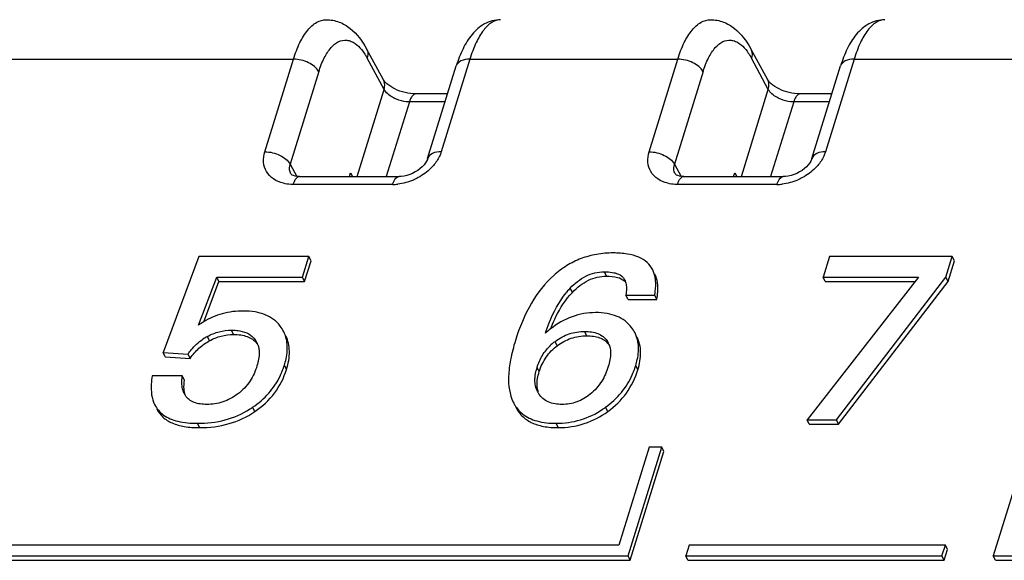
# Model space of a CAD drawing. Header units: millimetres. Extents: x 0 to 594, y 0 to 420.
# Tile 53 of 104: x 199 to 212, y 172 to 179. Entities that reach past the tile are written whole.
import ezdxf

# ---------------------------------------------------------------- set-up
doc = ezdxf.new("R2010")
doc.units = ezdxf.units.MM
doc.header["$LTSCALE"] = 32.67
doc.layers.get('0').update_dxf_attribs({"linetype": 'CONTINUOUS'})

msp = doc.modelspace()

# ---------------------------------------------------------------- linework, layer by layer
at = {"color": 7, "linetype": 'CONTINUOUS'}
for p, q in [((203.84595, 178.34259), (203.62716, 178.74592)), ((208.81968, 178.34259), (208.60089, 178.74592)), ((204.41885, 177.32375), (204.78921, 178.52224)), ((209.39258, 177.32375), (209.76294, 178.52224)), ((204.67723, 178.15989), (204.26467, 178.15989)), ((209.65096, 178.15989), (209.2384, 178.15989)), ((202.76074, 177.09103), (204.04842, 177.09103)), ((203.40524, 177.09103), (203.42005, 177.13896)), ((203.42005, 177.13896), (203.44697, 177.09103)), ((207.73446, 177.09103), (209.02215, 177.09103)), ((208.37897, 177.09103), (208.39378, 177.13896)), ((208.39378, 177.13896), (208.42069, 177.09103)), ((201.45658, 176.05782), (200.9936, 174.81181)), ((202.88185, 176.05782), (201.45658, 176.05782)), ((202.79856, 175.78829), (202.88185, 176.05782)), ((202.82601, 175.73235), (202.9093, 176.00188)), ((202.9093, 176.00188), (202.88185, 176.05782)), ((209.62144, 176.05782), (209.53815, 175.78829)), ((211.2095, 176.05782), (209.62144, 176.05782)), ((211.12621, 175.78829), (211.2095, 176.05782)), ((211.15366, 175.73235), (211.23695, 176.00188)), ((211.23695, 176.00188), (211.2095, 176.05782)), ((201.45484, 175.16676), (201.68847, 175.78829)), ((201.71593, 175.73235), (201.68847, 175.78829)), ((201.68847, 175.78829), (202.79856, 175.78829)), ((202.82601, 175.73235), (202.79856, 175.78829)), ((210.77119, 175.78829), (209.3298, 173.94284)), ((209.5656, 175.73235), (209.53815, 175.78829)), ((209.53815, 175.78829), (210.77119, 175.78829)), ((209.70907, 173.94284), (211.12621, 175.78829)), ((211.15366, 175.73235), (211.12621, 175.78829)), ((201.52015, 175.21151), (201.71593, 175.73235)), ((201.71593, 175.73235), (202.82601, 175.73235)), ((209.5656, 175.73235), (210.72749, 175.73235)), ((209.73652, 173.88689), (211.15366, 175.73235)), ((207.01247, 175.50111), (206.98502, 175.55706)), ((206.98502, 175.55706), (207.35736, 175.55706)), ((207.01247, 175.50111), (207.38481, 175.50111)), ((207.38481, 175.50111), (207.35736, 175.55706)), ((201.02105, 174.75586), (200.9936, 174.81181)), ((200.9936, 174.81181), (201.31891, 174.79413)), ((201.02105, 174.75586), (201.34636, 174.73819)), ((201.34636, 174.73819), (201.31891, 174.79413)), ((201.24237, 174.51282), (200.85445, 174.51282)), ((201.26982, 174.45688), (201.24237, 174.51282)), ((209.35726, 173.88689), (209.3298, 173.94284)), ((209.3298, 173.94284), (209.70907, 173.94284)), ((209.35726, 173.88689), (209.73652, 173.88689)), ((209.73652, 173.88689), (209.70907, 173.94284)), ((207.28391, 173.59034), (206.89177, 172.32135)), ((207.01398, 172.18035), (207.4497, 173.59034)), ((207.4497, 173.59034), (207.28391, 173.59034)), ((207.47716, 173.5344), (207.4497, 173.59034)), ((212.17475, 173.59034), (211.73903, 172.18035)), ((207.04144, 172.12441), (207.47716, 173.5344)), ((206.89177, 172.32135), (195.61798, 172.32135)), ((207.80362, 172.32135), (207.76004, 172.18035)), ((211.11944, 172.32135), (207.80362, 172.32135)), ((211.07586, 172.18035), (211.11944, 172.32135)), ((211.14689, 172.26541), (211.11944, 172.32135)), ((195.40862, 172.18035), (207.01398, 172.18035)), ((207.04144, 172.12441), (207.01398, 172.18035)), ((207.7875, 172.12441), (207.76004, 172.18035)), ((207.76004, 172.18035), (211.07586, 172.18035)), ((211.10332, 172.12441), (211.07586, 172.18035)), ((211.10332, 172.12441), (211.14689, 172.26541)), ((211.76648, 172.12441), (211.73903, 172.18035)), ((211.73903, 172.18035), (219.19962, 172.18035)), ((195.43607, 172.12441), (207.04144, 172.12441)), ((207.7875, 172.12441), (211.10332, 172.12441)), ((211.76648, 172.12441), (219.22708, 172.12441))]:
    msp.add_line(p, q, dxfattribs=at)
at = {"color": 9, "linetype": 'CONTINUOUS'}
for p, q in [((196.67526, 178.61035), (202.68185, 178.61035)), ((202.31148, 177.41183), (202.68185, 178.61035)), ((203.85428, 178.2197), (203.63557, 178.62288)), ((204.96481, 178.61035), (204.59443, 177.41181)), ((204.96481, 178.61035), (207.65558, 178.61035)), ((207.28521, 177.41183), (207.65558, 178.61035)), ((208.82801, 178.2197), (208.6093, 178.62288)), ((209.93854, 178.61035), (209.56816, 177.41181)), ((209.93854, 178.61035), (212.62931, 178.61035)), ((203.00993, 178.44854), (202.63951, 177.24989)), ((207.98366, 178.44854), (207.61324, 177.24989)), ((203.5055, 177.09103), (203.85428, 178.2197)), ((208.47923, 177.09103), (208.82801, 178.2197)), ((204.18231, 178.05773), (203.88358, 177.09103)), ((204.64566, 178.05773), (204.18231, 178.05773)), ((209.15604, 178.05773), (208.85731, 177.09103)), ((209.61939, 178.05773), (209.15604, 178.05773)), ((202.63951, 177.24989), (202.7243, 177.09359)), ((207.61324, 177.24989), (207.69803, 177.09359)), ((203.96597, 176.98887), (202.67852, 176.98887)), ((208.9397, 176.98887), (207.65225, 176.98887)), ((206.73299, 175.80157), (206.70553, 175.85752)), ((206.97555, 175.73051), (206.96464, 175.75273)), ((206.29229, 175.59257), (206.26484, 175.64851)), ((201.90607, 175.04748), (201.87861, 175.10343)), ((201.59556, 174.96601), (201.5681, 175.02195)), ((206.47717, 175.02981), (206.44972, 175.08575)), ((206.09641, 174.90167), (206.06896, 174.95762)), ((202.59241, 174.59532), (202.56495, 174.65127)), ((205.86276, 174.56587), (205.8353, 174.62181)), ((207.13945, 174.58943), (207.11199, 174.64538)), ((202.1811, 174.0489), (202.15365, 174.10485)), ((206.74979, 174.05004), (206.72234, 174.10599)), ((201.46577, 173.84124), (201.43831, 173.89718)), ((206.10988, 173.84124), (206.08242, 173.89718))]:
    msp.add_line(p, q, dxfattribs=at)
at = {"color": 7, "linetype": 'CONTINUOUS'}
for points in [[(204.41889, 177.32388), (204.41526, 177.31346), (204.40509, 177.29153), (204.39048, 177.26762), (204.37153, 177.24285), (204.34844, 177.21806), (204.32154, 177.19396), (204.29135, 177.17129), (204.25852, 177.15072), (204.22348, 177.13259), (204.18695, 177.11737), (204.14986, 177.10548), (204.11306, 177.0971), (204.07742, 177.09231), (204.04841, 177.09104)], [(209.39262, 177.32388), (209.38899, 177.31346), (209.37882, 177.29153), (209.36421, 177.26762), (209.34526, 177.24285), (209.32217, 177.21806), (209.29527, 177.19396), (209.26508, 177.17129), (209.23225, 177.15072), (209.19721, 177.13259), (209.16068, 177.11737), (209.12359, 177.10548), (209.08679, 177.0971), (209.05115, 177.09231), (209.02213, 177.09104)], [(202.76078, 177.09103), (202.73042, 177.0926), (202.7047, 177.09677), (202.68339, 177.10289), (202.66723, 177.11001), (202.6568, 177.11666), (202.65178, 177.12114), (202.64973, 177.12363), (202.64952, 177.12395)], [(207.73451, 177.09103), (207.70415, 177.0926), (207.67843, 177.09677), (207.65712, 177.10289), (207.64096, 177.11001), (207.63053, 177.11666), (207.62551, 177.12114), (207.62345, 177.12363), (207.62325, 177.12395)]]:
    msp.add_lwpolyline(points, dxfattribs=at)
at = {"color": 9, "linetype": 'CONTINUOUS'}
for centre in [(203.9653, 177.60135), (208.93903, 177.60135)]:
    msp.add_arc(centre, 0.61248, 270.062364, 276.446808, dxfattribs=at)
at = {"color": 7, "linetype": 'CONTINUOUS'}
for centre, radius, start, end in [((206.87708, 175.64686), 0.1292, 40.347571, 46.099027), ((207.02679, 174.92707), 1.04933, 137.784655, 141.025588), ((206.98585, 174.96375), 0.99436, 136.477181, 137.765148), ((202.00046, 174.44192), 0.90724, 121.969262, 126.970597), ((202.16516, 174.88951), 0.43592, 26.214533, 37.760491), ((206.78824, 174.12816), 1.26041, 128.13972, 132.178436), ((208.0085, 174.34604), 2.14307, 158.065837, 158.856149), ((206.71346, 174.8757), 0.43385, 26.210196, 37.210572), ((201.89171, 174.42172), 0.68191, 118.330788, 124.183113), ((201.97662, 174.8286), 0.25882, 26.142613, 35.722666), ((202.00586, 174.77383), 0.25668, 35.741802, 39.750154), ((201.9712, 174.82599), 0.26483, 19.351359, 26.131495), ((206.4818, 174.41086), 0.68511, 128.156605, 132.454682), ((206.49048, 174.40007), 0.69895, 127.09047, 128.169683), ((206.54564, 174.83291), 0.23667, 26.11066, 34.245523), ((206.57121, 174.77557), 0.23901, 34.269137, 39.889856), ((206.53415, 174.82733), 0.24944, 18.843122, 26.100293), ((201.59233, 174.94907), 1.01714, 334.290024, 340.505706), ((201.54385, 174.96669), 1.06871, 340.482742, 342.834055), ((206.53794, 174.4041), 0.7356, 162.784605, 166.035581), ((206.0951, 174.95742), 1.06365, 336.105457, 340.59867), ((206.05241, 174.97269), 1.10899, 340.587059, 342.833541), ((201.48167, 174.38663), 0.23763, 206.11398, 210.565878), ((201.47204, 174.38102), 0.22648, 210.58186, 213.560482), ((206.09725, 174.4375), 0.28781, 206.141688, 209.460765), ((206.15504, 174.39093), 0.31961, 190.268568, 194.912499), ((206.09646, 174.43706), 0.28691, 209.461992, 212.174863), ((206.09612, 174.43685), 0.28651, 212.175486, 214.300578), ((201.48965, 175.08231), 1.18166, 301.929605, 303.826403), ((201.48461, 175.0899), 1.19078, 303.824614, 304.183946), ((206.02054, 175.07337), 1.19514, 303.663553, 305.517295), ((206.00727, 175.09213), 1.21811, 305.512965, 305.946679)]:
    msp.add_arc(centre, radius, start, end, dxfattribs=at)
at = {"color": 9, "linetype": 'CONTINUOUS'}
for points, knots in [([(202.68185, 178.61035), (202.70455, 178.68378), (202.75449, 178.81603), (202.85401, 178.98139), (202.97027, 179.09207), (203.06433, 179.12112), (203.10681, 179.12116)], [0, 0, 0, 0, 0.32817802, 0.60084935, 0.81860584, 1, 1, 1, 1]), ([(205.36306, 179.12116), (205.32414, 179.12103), (205.23635, 179.08999), (205.13007, 178.97928), (205.03601, 178.81486), (204.98742, 178.68352), (204.96481, 178.61035)], [0, 0, 0, 0, 0.17122444, 0.38640973, 0.66315243, 1, 1, 1, 1]), ([(207.65558, 178.61035), (207.67828, 178.68378), (207.72822, 178.81603), (207.82774, 178.98139), (207.944, 179.09207), (208.03806, 179.12112), (208.08054, 179.12116)], [0, 0, 0, 0, 0.32817802, 0.60084935, 0.81860584, 1, 1, 1, 1]), ([(210.33679, 179.12116), (210.29787, 179.12103), (210.21008, 179.08999), (210.1038, 178.97928), (210.00974, 178.81486), (209.96115, 178.68352), (209.93854, 178.61035)], [0, 0, 0, 0, 0.17122444, 0.38640973, 0.66315243, 1, 1, 1, 1]), ([(203.00993, 178.44854), (203.02887, 178.50979), (203.07077, 178.61956), (203.1554, 178.75521), (203.2559, 178.84293), (203.33612, 178.85963), (203.37136, 178.85608)], [0, 0, 0, 0, 0.33029804, 0.60207168, 0.81753257, 1, 1, 1, 1]), ([(203.37136, 178.85608), (203.39132, 178.85407), (203.48439, 178.82874), (203.55327, 178.75172), (203.59512, 178.68983)], [0, 0, 0, 0, 0.21170992, 1, 1, 1, 1]), ([(207.98366, 178.44854), (208.0026, 178.50979), (208.0445, 178.61956), (208.12913, 178.75521), (208.22963, 178.84293), (208.30985, 178.85963), (208.34509, 178.85608)], [0, 0, 0, 0, 0.33029804, 0.60207168, 0.81753257, 1, 1, 1, 1]), ([(208.34509, 178.85608), (208.36505, 178.85407), (208.45812, 178.82874), (208.527, 178.75172), (208.56885, 178.68983)], [0, 0, 0, 0, 0.21170992, 1, 1, 1, 1]), ([(203.62719, 178.74584), (203.63195, 178.73706), (203.64785, 178.69819), (203.64485, 178.65332), (203.63549, 178.62303)], [0, 0, 0, 0, 0.23949511, 1, 1, 1, 1]), ([(208.60092, 178.74584), (208.60567, 178.73706), (208.62158, 178.69819), (208.61858, 178.65332), (208.60922, 178.62303)], [0, 0, 0, 0, 0.23949511, 1, 1, 1, 1]), ([(203.00988, 178.44838), (202.98205, 178.49967), (202.87367, 178.57934), (202.74902, 178.61035), (202.68185, 178.61035)], [0, 0, 0, 0, 0.46487731, 1, 1, 1, 1]), ([(204.96481, 178.61035), (204.92541, 178.61035), (204.855, 178.60231), (204.79786, 178.55023), (204.78921, 178.52224)], [0, 0, 0, 0, 0.5735367, 1, 1, 1, 1]), ([(207.98361, 178.44838), (207.95578, 178.49967), (207.8474, 178.57934), (207.72275, 178.61035), (207.65558, 178.61035)], [0, 0, 0, 0, 0.46487731, 1, 1, 1, 1]), ([(209.93854, 178.61035), (209.89914, 178.61035), (209.82873, 178.60231), (209.77159, 178.55023), (209.76293, 178.52224)], [0, 0, 0, 0, 0.5735367, 1, 1, 1, 1]), ([(203.85428, 178.2197), (203.85759, 178.2304), (203.86683, 178.27099), (203.86047, 178.31581), (203.84595, 178.34259)], [0, 0, 0, 0, 0.26877515, 1, 1, 1, 1]), ([(208.82801, 178.2197), (208.83132, 178.2304), (208.84056, 178.27099), (208.8342, 178.31581), (208.81967, 178.34259)], [0, 0, 0, 0, 0.26877515, 1, 1, 1, 1]), ([(204.01751, 178.09094), (203.99927, 178.09829), (203.93657, 178.12836), (203.87826, 178.1755), (203.85428, 178.2197)], [0, 0, 0, 0, 0.28111215, 1, 1, 1, 1]), ([(204.26467, 178.15988), (204.25653, 178.15989), (204.23246, 178.15182), (204.20286, 178.11398), (204.1888, 178.07875), (204.18231, 178.05773)], [0, 0, 0, 0, 0.17671104, 0.52217206, 1, 1, 1, 1]), ([(208.99124, 178.09094), (208.973, 178.09829), (208.91029, 178.12836), (208.85199, 178.1755), (208.82801, 178.2197)], [0, 0, 0, 0, 0.28111215, 1, 1, 1, 1]), ([(209.2384, 178.15988), (209.23026, 178.15989), (209.20619, 178.15182), (209.17659, 178.11398), (209.16253, 178.07875), (209.15604, 178.05773)], [0, 0, 0, 0, 0.17671104, 0.52217206, 1, 1, 1, 1]), ([(204.18231, 178.05773), (204.16876, 178.05773), (204.11257, 178.06087), (204.0571, 178.07499), (204.01751, 178.09094)], [0, 0, 0, 0, 0.24083953, 1, 1, 1, 1]), ([(209.15604, 178.05773), (209.14249, 178.05773), (209.0863, 178.06087), (209.03083, 178.07499), (208.99124, 178.09094)], [0, 0, 0, 0, 0.24083953, 1, 1, 1, 1]), ([(202.55303, 177.00359), (202.50717, 177.01491), (202.42157, 177.05041), (202.32609, 177.14891), (202.28585, 177.27851), (202.29804, 177.36834), (202.31148, 177.41183)], [0, 0, 0, 0, 0.2648562, 0.50660951, 0.74479023, 1, 1, 1, 1]), ([(202.31149, 177.41187), (202.37889, 177.41187), (202.50357, 177.38076), (202.6118, 177.30098), (202.63952, 177.24989)], [0, 0, 0, 0, 0.53691701, 1, 1, 1, 1]), ([(204.59445, 177.41186), (204.55608, 177.41186), (204.48611, 177.40405), (204.42795, 177.35267), (204.41891, 177.32379)], [0, 0, 0, 0, 0.55906086, 1, 1, 1, 1]), ([(204.59443, 177.41181), (204.59003, 177.39757), (204.56821, 177.33875), (204.53445, 177.28469), (204.50452, 177.2475)], [0, 0, 0, 0, 0.23789893, 1, 1, 1, 1]), ([(207.52675, 177.00359), (207.4809, 177.01491), (207.3953, 177.05041), (207.29982, 177.14891), (207.25958, 177.27851), (207.27177, 177.36834), (207.28521, 177.41183)], [0, 0, 0, 0, 0.2648562, 0.50660951, 0.74479023, 1, 1, 1, 1]), ([(207.28522, 177.41187), (207.35261, 177.41187), (207.4773, 177.38076), (207.58553, 177.30098), (207.61325, 177.24989)], [0, 0, 0, 0, 0.53691701, 1, 1, 1, 1]), ([(209.56818, 177.41186), (209.52981, 177.41186), (209.45984, 177.40405), (209.40168, 177.35267), (209.39264, 177.32379)], [0, 0, 0, 0, 0.55906086, 1, 1, 1, 1]), ([(209.56816, 177.41181), (209.56376, 177.39757), (209.54194, 177.33875), (209.50818, 177.28469), (209.47825, 177.2475)], [0, 0, 0, 0, 0.23789893, 1, 1, 1, 1]), ([(202.64917, 177.12483), (202.64429, 177.13395), (202.62816, 177.17348), (202.63003, 177.21921), (202.63952, 177.24989)], [0, 0, 0, 0, 0.24354064, 1, 1, 1, 1]), ([(204.50452, 177.2475), (204.49083, 177.23048), (204.43058, 177.16359), (204.35671, 177.10933), (204.29691, 177.07677)], [0, 0, 0, 0, 0.24281963, 1, 1, 1, 1]), ([(207.62289, 177.12483), (207.61802, 177.13395), (207.60188, 177.17348), (207.60376, 177.21921), (207.61325, 177.24989)], [0, 0, 0, 0, 0.24354064, 1, 1, 1, 1]), ([(209.47825, 177.2475), (209.46456, 177.23048), (209.4043, 177.16359), (209.33044, 177.10933), (209.27064, 177.07677)], [0, 0, 0, 0, 0.24281963, 1, 1, 1, 1]), ([(202.67845, 176.98887), (202.6827, 177.0026), (202.69696, 177.04253), (202.73037, 177.09108), (202.76074, 177.09099)], [0, 0, 0, 0, 0.3211755, 1, 1, 1, 1]), ([(203.96605, 176.98887), (203.9703, 177.00261), (203.98456, 177.04255), (204.01799, 177.09111), (204.04837, 177.09099)], [0, 0, 0, 0, 0.3212139, 1, 1, 1, 1]), ([(204.29691, 177.07677), (204.27632, 177.06556), (204.19327, 177.02521), (204.1025, 177.00039), (204.03407, 176.99274)], [0, 0, 0, 0, 0.25401177, 1, 1, 1, 1]), ([(207.65218, 176.98887), (207.65642, 177.0026), (207.67069, 177.04253), (207.70409, 177.09108), (207.73446, 177.09099)], [0, 0, 0, 0, 0.3211755, 1, 1, 1, 1]), ([(208.93978, 176.98887), (208.94403, 177.00261), (208.95829, 177.04255), (208.99172, 177.09111), (209.0221, 177.09099)], [0, 0, 0, 0, 0.3212139, 1, 1, 1, 1]), ([(209.27064, 177.07677), (209.25005, 177.06556), (209.167, 177.02521), (209.07623, 177.00039), (209.0078, 176.99274)], [0, 0, 0, 0, 0.25401177, 1, 1, 1, 1]), ([(202.67852, 176.98887), (202.66769, 176.98887), (202.62553, 176.99006), (202.58346, 176.99608), (202.55303, 177.00359)], [0, 0, 0, 0, 0.25667622, 1, 1, 1, 1]), ([(207.65225, 176.98887), (207.64142, 176.98887), (207.59926, 176.99006), (207.55719, 176.99608), (207.52675, 177.00359)], [0, 0, 0, 0, 0.25667622, 1, 1, 1, 1])]:
    msp.add_open_spline(points, degree=3, knots=knots, dxfattribs=at)
at = {"color": 7, "linetype": 'CONTINUOUS'}
for points, knots in [([(203.10758, 179.12084), (203.16343, 179.12057), (203.27533, 179.10019), (203.47039, 178.98473), (203.57354, 178.84475), (203.62716, 178.74583)], [0, 0, 0, 0, 0.25010974, 0.49617724, 1, 1, 1, 1]), ([(205.36276, 179.12111), (205.29049, 179.12072), (205.14621, 179.08096), (204.98309, 178.93413), (204.86713, 178.7421), (204.81288, 178.5988), (204.78922, 178.52223)], [0, 0, 0, 0, 0.24512285, 0.48245935, 0.72814198, 1, 1, 1, 1]), ([(208.08131, 179.12084), (208.13716, 179.12057), (208.24906, 179.10019), (208.44412, 178.98473), (208.54727, 178.84475), (208.60088, 178.74583)], [0, 0, 0, 0, 0.25010974, 0.49617724, 1, 1, 1, 1]), ([(210.33649, 179.12111), (210.26422, 179.12072), (210.11994, 179.08096), (209.95682, 178.93413), (209.84086, 178.7421), (209.78661, 178.5988), (209.76295, 178.52223)], [0, 0, 0, 0, 0.24512285, 0.48245935, 0.72814198, 1, 1, 1, 1]), ([(204.26467, 178.15989), (204.17187, 178.15989), (204.03569, 178.19471), (203.90326, 178.27736), (203.8566, 178.32296), (203.84595, 178.34259)], [0, 0, 0, 0, 0.59370834, 0.85713381, 1, 1, 1, 1]), ([(209.2384, 178.15989), (209.1456, 178.15989), (209.00942, 178.19471), (208.87699, 178.27736), (208.83033, 178.32296), (208.81968, 178.34259)], [0, 0, 0, 0, 0.59370834, 0.85713381, 1, 1, 1, 1]), ([(206.82092, 176.10201), (206.74875, 176.10201), (206.60695, 176.09075), (206.40284, 176.03561), (206.21443, 175.94271), (206.10242, 175.85799), (206.04972, 175.81073)], [0, 0, 0, 0, 0.2568488, 0.50329373, 0.74805591, 1, 1, 1, 1]), ([(207.33202, 175.88255), (207.31438, 175.91848), (207.2628, 175.9867), (207.14577, 176.05635), (206.99442, 176.09532), (206.88217, 176.10201), (206.82092, 176.10201)], [0, 0, 0, 0, 0.20532611, 0.42593794, 0.6857843, 1, 1, 1, 1]), ([(207.36886, 175.74419), (207.36772, 175.75683), (207.36163, 175.8043), (207.34752, 175.85096), (207.33202, 175.88255)], [0, 0, 0, 0, 0.26495167, 1, 1, 1, 1]), ([(206.04972, 175.81073), (205.93625, 175.70898), (205.73081, 175.44422), (205.60644, 175.13653), (205.55434, 174.96793)], [0, 0, 0, 0, 0.46341908, 1, 1, 1, 1]), ([(206.26484, 175.64851), (206.32241, 175.70912), (206.42331, 175.79051), (206.58128, 175.84827), (206.66484, 175.85752), (206.70553, 175.85752)], [0, 0, 0, 0, 0.50121426, 0.75600908, 1, 1, 1, 1]), ([(206.29229, 175.59257), (206.35213, 175.65557), (206.45441, 175.7371), (206.61286, 175.79287), (206.69305, 175.80157), (206.73299, 175.80157)], [0, 0, 0, 0, 0.52112232, 0.76051506, 1, 1, 1, 1]), ([(206.70553, 175.85752), (206.71598, 175.85752), (206.75682, 175.85684), (206.79776, 175.85304), (206.82758, 175.84703)], [0, 0, 0, 0, 0.25566728, 1, 1, 1, 1]), ([(206.73299, 175.80157), (206.78098, 175.80157), (206.86291, 175.79688), (206.94227, 175.76347), (206.96667, 175.73996)], [0, 0, 0, 0, 0.5861317, 1, 1, 1, 1]), ([(206.82758, 175.84703), (206.83951, 175.84463), (206.88326, 175.83387), (206.92663, 175.81175), (206.9481, 175.78645)], [0, 0, 0, 0, 0.26840871, 1, 1, 1, 1]), ([(207.35736, 175.55706), (207.36045, 175.57379), (207.3702, 175.6356), (207.37297, 175.6988), (207.36886, 175.74419)], [0, 0, 0, 0, 0.27185406, 1, 1, 1, 1]), ([(207.38481, 175.50111), (207.39061, 175.53249), (207.40548, 175.6407), (207.39377, 175.7567), (207.35947, 175.8266)], [0, 0, 0, 0, 0.2906956, 1, 1, 1, 1]), ([(206.9905, 175.66516), (206.99111, 175.65631), (206.99229, 175.62018), (206.98895, 175.58402), (206.98502, 175.55706)], [0, 0, 0, 0, 0.24559475, 1, 1, 1, 1]), ([(205.94195, 175.06219), (205.9568, 175.10724), (206.02357, 175.29239), (206.11683, 175.47075), (206.21101, 175.58707)], [0, 0, 0, 0, 0.2406591, 1, 1, 1, 1]), ([(206.02056, 175.14656), (206.03851, 175.19113), (206.10914, 175.35063), (206.20512, 175.50079), (206.29229, 175.59257)], [0, 0, 0, 0, 0.27511311, 1, 1, 1, 1]), ([(202.03301, 175.35086), (201.94124, 175.35086), (201.76109, 175.32996), (201.59408, 175.25771), (201.52011, 175.21157)], [0, 0, 0, 0, 0.51283243, 1, 1, 1, 1]), ([(202.50979, 175.15645), (202.48511, 175.18836), (202.42627, 175.24671), (202.31407, 175.3086), (202.18032, 175.3443), (202.08399, 175.35086), (202.03301, 175.35086)], [0, 0, 0, 0, 0.22701353, 0.45953934, 0.7131126, 1, 1, 1, 1]), ([(206.59281, 175.33024), (206.49017, 175.33024), (206.27846, 175.29393), (206.09405, 175.18556), (206.00983, 175.11947)], [0, 0, 0, 0, 0.48950807, 1, 1, 1, 1]), ([(207.05899, 175.13807), (207.0352, 175.16947), (206.97814, 175.227), (206.86865, 175.28823), (206.73754, 175.3237), (206.64293, 175.33024), (206.59281, 175.33024)], [0, 0, 0, 0, 0.22620984, 0.45842536, 0.71222165, 1, 1, 1, 1]), ([(201.5681, 175.02195), (201.61658, 175.04808), (201.71753, 175.08923), (201.82584, 175.10343), (201.87861, 175.10343)], [0, 0, 0, 0, 0.51066108, 1, 1, 1, 1]), ([(201.87861, 175.10343), (201.88797, 175.10343), (201.92462, 175.10276), (201.96128, 175.09917), (201.98814, 175.09423)], [0, 0, 0, 0, 0.25527028, 1, 1, 1, 1]), ([(201.31891, 174.79413), (201.33119, 174.8121), (201.38488, 174.88455), (201.45199, 174.9474), (201.50859, 174.98583)], [0, 0, 0, 0, 0.24134053, 1, 1, 1, 1]), ([(201.59556, 174.96601), (201.64365, 174.99193), (201.74453, 175.03318), (201.85285, 175.04748), (201.90607, 175.04748)], [0, 0, 0, 0, 0.50656709, 1, 1, 1, 1]), ([(201.90607, 175.04748), (201.93802, 175.04748), (201.99814, 175.04382), (202.08146, 175.02393), (202.15111, 174.9895), (202.188, 174.95623), (202.2032, 174.93796)], [0, 0, 0, 0, 0.29351212, 0.55078798, 0.78170466, 1, 1, 1, 1]), ([(201.98814, 175.09423), (202.02836, 175.08683), (202.10436, 175.063), (202.16512, 175.00975), (202.18674, 174.97971)], [0, 0, 0, 0, 0.5249575, 1, 1, 1, 1]), ([(202.59735, 174.94486), (202.59572, 174.957), (202.58758, 175.00417), (202.57193, 175.0501), (202.55624, 175.08207)], [0, 0, 0, 0, 0.25582018, 1, 1, 1, 1]), ([(202.59241, 174.59532), (202.61577, 174.67093), (202.63758, 174.78536), (202.62089, 174.93207), (202.59823, 174.9965), (202.5837, 175.02612)], [0, 0, 0, 0, 0.53938186, 0.77511144, 1, 1, 1, 1]), ([(206.06896, 174.95762), (206.12411, 174.99931), (206.24608, 175.0654), (206.38308, 175.08575), (206.44972, 175.08575)], [0, 0, 0, 0, 0.50919705, 1, 1, 1, 1]), ([(206.09641, 174.90167), (206.1507, 174.94272), (206.27239, 175.00907), (206.40946, 175.02981), (206.47717, 175.02981)], [0, 0, 0, 0, 0.50125617, 1, 1, 1, 1]), ([(206.44972, 175.08575), (206.47982, 175.08575), (206.53836, 175.08227), (206.62123, 175.06222), (206.69191, 175.02419), (206.72742, 174.98642), (206.74128, 174.96609)], [0, 0, 0, 0, 0.27553002, 0.5348152, 0.77474973, 1, 1, 1, 1]), ([(206.47717, 175.02981), (206.50718, 175.02981), (206.56345, 175.02647), (206.64133, 175.0082), (206.70619, 174.97646), (206.74049, 174.94572), (206.7546, 174.92885)], [0, 0, 0, 0, 0.29562474, 0.55321288, 0.78321688, 1, 1, 1, 1]), ([(207.14363, 174.92994), (207.14204, 174.94209), (207.13404, 174.98933), (207.11841, 175.03532), (207.10271, 175.06732)], [0, 0, 0, 0, 0.25575389, 1, 1, 1, 1]), ([(207.13945, 174.58943), (207.1623, 174.66338), (207.18347, 174.77544), (207.16676, 174.91911), (207.14444, 174.98228), (207.13016, 175.01138)], [0, 0, 0, 0, 0.5386106, 0.77450228, 1, 1, 1, 1]), ([(201.34636, 174.73819), (201.37863, 174.78542), (201.45265, 174.87279), (201.54611, 174.93936), (201.59556, 174.96601)], [0, 0, 0, 0, 0.50456089, 1, 1, 1, 1]), ([(202.2322, 174.87215), (202.23573, 174.85368), (202.24331, 174.77525), (202.22735, 174.69643), (202.20976, 174.63949)], [0, 0, 0, 0, 0.23984478, 1, 1, 1, 1]), ([(202.56495, 174.65127), (202.57301, 174.67735), (202.59846, 174.77275), (202.6069, 174.87393), (202.59735, 174.94486)], [0, 0, 0, 0, 0.2760786, 1, 1, 1, 1]), ([(205.55434, 174.96793), (205.52926, 174.88679), (205.48928, 174.73408), (205.45357, 174.46613), (205.47656, 174.27156), (205.52689, 174.16931)], [0, 0, 0, 0, 0.31321445, 0.57964986, 1, 1, 1, 1]), ([(205.8353, 174.62181), (205.85182, 174.67525), (205.89895, 174.78355), (205.97443, 174.87523), (206.01935, 174.91634)], [0, 0, 0, 0, 0.47875866, 1, 1, 1, 1]), ([(205.86276, 174.56587), (205.88327, 174.63226), (205.94308, 174.75965), (206.04166, 174.86028), (206.09641, 174.90167)], [0, 0, 0, 0, 0.50305998, 1, 1, 1, 1]), ([(206.78126, 174.86393), (206.7844, 174.84532), (206.79028, 174.76649), (206.77354, 174.68778), (206.75589, 174.63065)], [0, 0, 0, 0, 0.23996091, 1, 1, 1, 1]), ([(207.11199, 174.64538), (207.11979, 174.67061), (207.14446, 174.76309), (207.15265, 174.86112), (207.14363, 174.92994)], [0, 0, 0, 0, 0.27562894, 1, 1, 1, 1]), ([(202.20976, 174.63949), (202.1888, 174.57166), (202.12655, 174.43355), (202.02134, 174.3227), (201.95879, 174.2757)], [0, 0, 0, 0, 0.47572379, 1, 1, 1, 1]), ([(202.1811, 174.0489), (202.27784, 174.11461), (202.45267, 174.2738), (202.5586, 174.48591), (202.59241, 174.59532)], [0, 0, 0, 0, 0.50523059, 1, 1, 1, 1]), ([(206.75589, 174.63065), (206.73567, 174.56524), (206.67791, 174.43191), (206.58082, 174.32173), (206.52237, 174.27458)], [0, 0, 0, 0, 0.47686989, 1, 1, 1, 1]), ([(200.85445, 174.51282), (200.84815, 174.47668), (200.83226, 174.35255), (200.84584, 174.21982), (200.8851, 174.13983)], [0, 0, 0, 0, 0.29162831, 1, 1, 1, 1]), ([(201.24324, 174.36234), (201.24119, 174.37448), (201.23533, 174.42448), (201.23785, 174.47514), (201.24237, 174.51282)], [0, 0, 0, 0, 0.24492676, 1, 1, 1, 1]), ([(202.15365, 174.10485), (202.22976, 174.15655), (202.36875, 174.27534), (202.47027, 174.42799), (202.50877, 174.50782)], [0, 0, 0, 0, 0.50937356, 1, 1, 1, 1]), ([(205.83888, 174.31069), (205.83278, 174.32313), (205.81158, 174.37553), (205.80589, 174.43334), (205.8079, 174.47579)], [0, 0, 0, 0, 0.24587563, 1, 1, 1, 1]), ([(205.8079, 174.47579), (205.80831, 174.48454), (205.81104, 174.52017), (205.8176, 174.55545), (205.82409, 174.58162)], [0, 0, 0, 0, 0.24527869, 1, 1, 1, 1]), ([(205.84055, 174.33395), (205.83741, 174.35125), (205.82963, 174.42926), (205.84488, 174.50804), (205.86276, 174.56587)], [0, 0, 0, 0, 0.225039, 1, 1, 1, 1]), ([(206.72234, 174.10599), (206.79739, 174.16041), (206.93388, 174.2858), (207.03098, 174.44403), (207.06759, 174.52659)], [0, 0, 0, 0, 0.50656816, 1, 1, 1, 1]), ([(206.74979, 174.05004), (206.84136, 174.11644), (207.00607, 174.2761), (207.10645, 174.48266), (207.13945, 174.58943)], [0, 0, 0, 0, 0.50302136, 1, 1, 1, 1]), ([(201.2707, 174.3064), (201.2688, 174.31765), (201.26275, 174.36761), (201.26519, 174.4183), (201.26982, 174.45688)], [0, 0, 0, 0, 0.22702921, 1, 1, 1, 1]), ([(201.2834, 174.25589), (201.28203, 174.25987), (201.27673, 174.27641), (201.2729, 174.29342), (201.2707, 174.3064)], [0, 0, 0, 0, 0.24204659, 1, 1, 1, 1]), ([(201.56063, 174.14167), (201.53196, 174.14167), (201.47618, 174.14496), (201.39721, 174.16393), (201.32986, 174.2001), (201.29625, 174.23632), (201.28331, 174.25582)], [0, 0, 0, 0, 0.27562309, 0.53504289, 0.77498228, 1, 1, 1, 1]), ([(201.95879, 174.2757), (201.901, 174.23226), (201.77356, 174.16313), (201.6303, 174.14167), (201.56063, 174.14167)], [0, 0, 0, 0, 0.50921938, 1, 1, 1, 1]), ([(206.15798, 174.14167), (206.09761, 174.14167), (206.00719, 174.15388), (205.9095, 174.21401), (205.87393, 174.25415), (205.85944, 174.27539)], [0, 0, 0, 0, 0.53325133, 0.7728511, 1, 1, 1, 1]), ([(206.52237, 174.27458), (206.47043, 174.23269), (206.35523, 174.16394), (206.22254, 174.14167), (206.15798, 174.14167)], [0, 0, 0, 0, 0.50823782, 1, 1, 1, 1]), ([(200.8851, 174.13983), (200.89814, 174.11324), (200.93101, 174.06269), (200.97562, 174.02218), (200.99994, 174.00468)], [0, 0, 0, 0, 0.49711343, 1, 1, 1, 1]), ([(200.91255, 174.08388), (200.93201, 174.04422), (200.98805, 173.96908), (201.11501, 173.89178), (201.27866, 173.84864), (201.3998, 173.84124), (201.46577, 173.84124)], [0, 0, 0, 0, 0.20849903, 0.42999948, 0.6886388, 1, 1, 1, 1]), ([(205.52689, 174.16931), (205.53414, 174.15458), (205.56525, 174.09854), (205.60885, 174.04941), (205.64606, 174.01964)], [0, 0, 0, 0, 0.25621912, 1, 1, 1, 1]), ([(205.55435, 174.11337), (205.57594, 174.06949), (205.63361, 173.98723), (205.76232, 173.8991), (205.92562, 173.84975), (206.04545, 173.84124), (206.10988, 173.84124)], [0, 0, 0, 0, 0.22477361, 0.45134186, 0.70386312, 1, 1, 1, 1]), ([(200.99994, 174.00468), (201.05437, 173.9655), (201.20022, 173.90829), (201.35315, 173.89718), (201.43831, 173.89718)], [0, 0, 0, 0, 0.44053616, 1, 1, 1, 1]), ([(201.43831, 173.89718), (201.55965, 173.89718), (201.79713, 173.9239), (202.01742, 174.01888), (202.1146, 174.07944)], [0, 0, 0, 0, 0.51448724, 1, 1, 1, 1]), ([(201.46577, 173.84124), (201.59488, 173.84124), (201.84816, 173.87161), (202.0801, 173.98031), (202.1811, 174.0489)], [0, 0, 0, 0, 0.51397756, 1, 1, 1, 1]), ([(205.64606, 174.01964), (205.70004, 173.97646), (205.84383, 173.91057), (205.99832, 173.89718), (206.08242, 173.89718)], [0, 0, 0, 0, 0.4511228, 1, 1, 1, 1]), ([(206.08242, 173.89718), (206.18809, 173.89718), (206.40119, 173.92639), (206.59492, 174.01998), (206.68302, 174.07865)], [0, 0, 0, 0, 0.49955065, 1, 1, 1, 1]), ([(206.10988, 173.84124), (206.22303, 173.84124), (206.45234, 173.87508), (206.65738, 173.98303), (206.74979, 174.05004)], [0, 0, 0, 0, 0.49780445, 1, 1, 1, 1])]:
    msp.add_open_spline(points, degree=3, knots=knots, dxfattribs=at)
at = {"color": 9, "linetype": 'CONTINUOUS'}
for points in [[(203.59512, 178.68983), (203.60972, 178.66823), (203.62315, 178.6458), (203.63557, 178.62288)], [(208.56885, 178.68983), (208.58345, 178.66823), (208.59688, 178.6458), (208.6093, 178.62288)]]:
    msp.add_open_spline(points, degree=3, dxfattribs=at)
at = {"color": 7, "linetype": 'CONTINUOUS'}
for points in [[(206.9481, 175.78645), (206.95625, 175.77684), (206.96313, 175.76604), (206.96869, 175.75472)], [(206.96869, 175.75472), (206.97332, 175.74528), (206.97711, 175.7354), (206.98014, 175.72533)], [(206.98014, 175.72533), (206.986, 175.70584), (206.98911, 175.68546), (206.9905, 175.66516)], [(202.22107, 174.91375), (202.22583, 174.9002), (202.22951, 174.88625), (202.2322, 174.87215)], [(206.77022, 174.90789), (206.77511, 174.8936), (206.77874, 174.87883), (206.78126, 174.86393)], [(201.2683, 174.28204), (201.25595, 174.30721), (201.24792, 174.3347), (201.24324, 174.36234)]]:
    msp.add_open_spline(points, degree=3, dxfattribs=at)

doc.saveas('drawing.dxf')
